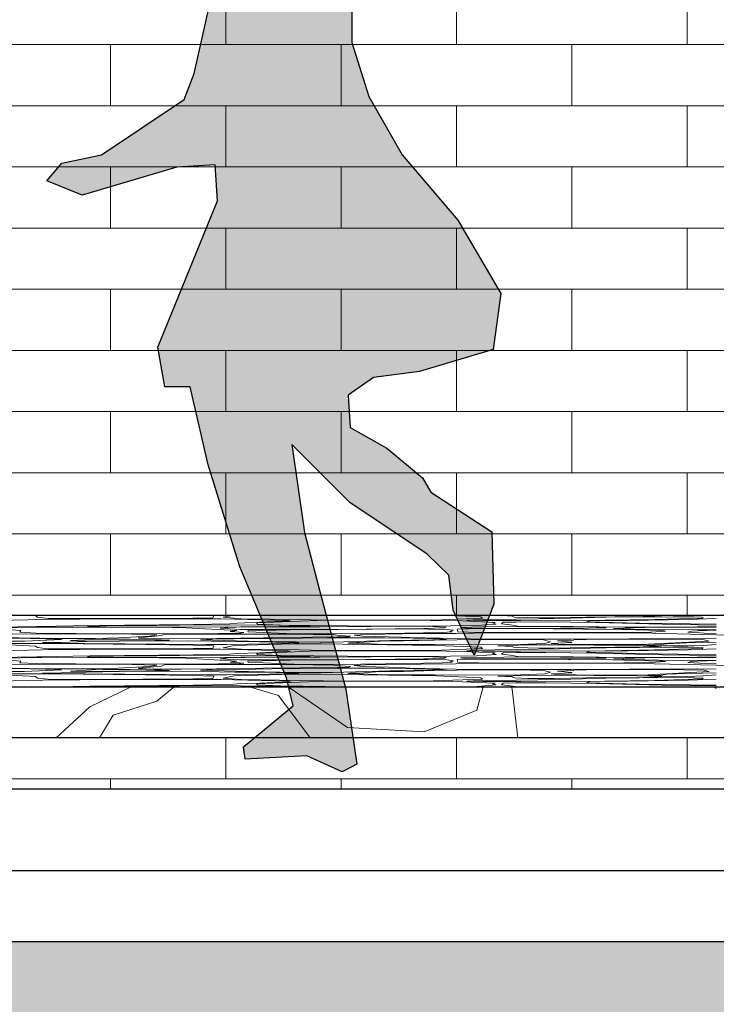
# Model space of a CAD drawing. Header units: millimetres. Extents: x -48769 to 5557, y 850 to 13065.
# Tile 27 of 56: x -20220 to -19537, y 3439 to 4404. Entities that reach past the tile are written whole.
import ezdxf

# ---------------------------------------------------------------- set-up
doc = ezdxf.new("R2010")
doc.units = ezdxf.units.MM
doc.header["$LTSCALE"] = 0.5
doc.header["$MEASUREMENT"] = 0
doc.linetypes.add('PLINE', pattern=[0])
for name, color, linetype in [('0(Nye konstruksjoner)', 7, 'Continuous'), ('232- Ikke-bærende yttervegger', 7, 'Continuous'), ('252- Gulv på grunn_ bunnplate', 7, 'Continuous'), ('71-- Bearbeidet terreng', 7, 'Continuous'), ('71-- Bearbeidet terreng (Skravur)', 7, 'Continuous')]:
    doc.layers.add(name, color=color, linetype=linetype)
doc.layers.add('235- Utvendig kledning og overflate', color=7, linetype='Continuous', lineweight=0)
doc.layers.add('255- Gulvoverflate', color=7, linetype='Continuous', lineweight=0)

# ---------------------------------------------------------------- blocks, each defined once
blk = doc.blocks.new('*X15')
at = {"layer": '235- Utvendig kledning og overflate', "linetype": 'PLINE'}
for p, q in [((-20017.81, 4380), (-20017.81, 4440)), ((-19791.62, 4380), (-19791.62, 4440)), ((-19565.43, 4380), (-19565.43, 4440)), ((-20357.1, 4380), (-20130.91, 4380)), ((-20130.91, 4380), (-19904.72, 4380)), ((-20130.91, 4320), (-20130.91, 4380)), ((-20130.91, 4320), (-20130.91, 4380)), ((-19904.72, 4380), (-19678.53, 4380)), ((-19904.72, 4320), (-19904.72, 4380)), ((-19904.72, 4320), (-19904.72, 4380)), ((-19678.53, 4380), (-19452.34, 4380)), ((-19678.53, 4320), (-19678.53, 4380)), ((-19678.53, 4320), (-19678.53, 4380)), ((-20130.91, 4320), (-20357.1, 4320)), ((-19904.72, 4320), (-20130.91, 4320)), ((-20017.81, 4260), (-20017.81, 4320)), ((-19678.53, 4320), (-19904.72, 4320)), ((-19791.62, 4260), (-19791.62, 4320)), ((-19452.34, 4320), (-19678.53, 4320)), ((-19565.43, 4260), (-19565.43, 4320)), ((-20357.1, 4260), (-20130.91, 4260)), ((-20130.91, 4260), (-19904.72, 4260)), ((-20130.91, 4200), (-20130.91, 4260)), ((-20130.91, 4200), (-20130.91, 4260)), ((-19904.72, 4260), (-19678.53, 4260)), ((-19904.72, 4200), (-19904.72, 4260)), ((-19904.72, 4200), (-19904.72, 4260)), ((-19678.53, 4260), (-19452.34, 4260)), ((-19678.53, 4200), (-19678.53, 4260)), ((-19678.53, 4200), (-19678.53, 4260)), ((-20130.91, 4200), (-20357.1, 4200)), ((-19904.72, 4200), (-20130.91, 4200)), ((-20017.81, 4140), (-20017.81, 4200)), ((-19678.53, 4200), (-19904.72, 4200)), ((-19791.62, 4140), (-19791.62, 4200)), ((-19452.34, 4200), (-19678.53, 4200)), ((-19565.43, 4140), (-19565.43, 4200)), ((-20357.1, 4140), (-20130.91, 4140)), ((-20130.91, 4140), (-19904.72, 4140)), ((-20130.91, 4080), (-20130.91, 4140)), ((-20130.91, 4080), (-20130.91, 4140)), ((-19904.72, 4140), (-19678.53, 4140)), ((-19904.72, 4080), (-19904.72, 4140)), ((-19904.72, 4080), (-19904.72, 4140)), ((-19678.53, 4140), (-19452.34, 4140)), ((-19678.53, 4080), (-19678.53, 4140)), ((-19678.53, 4080), (-19678.53, 4140)), ((-20130.91, 4080), (-20357.1, 4080)), ((-19904.72, 4080), (-20130.91, 4080)), ((-20017.81, 4020), (-20017.81, 4080)), ((-19678.53, 4080), (-19904.72, 4080)), ((-19791.62, 4020), (-19791.62, 4080)), ((-19452.34, 4080), (-19678.53, 4080)), ((-19565.43, 4020), (-19565.43, 4080)), ((-20357.1, 4020), (-20130.91, 4020)), ((-20130.91, 4020), (-19904.72, 4020)), ((-20130.91, 3960), (-20130.91, 4020)), ((-20130.91, 3960), (-20130.91, 4020)), ((-19904.72, 4020), (-19678.53, 4020)), ((-19904.72, 3960), (-19904.72, 4020)), ((-19904.72, 3960), (-19904.72, 4020)), ((-19678.53, 4020), (-19452.34, 4020)), ((-19678.53, 3960), (-19678.53, 4020)), ((-19678.53, 3960), (-19678.53, 4020)), ((-20130.91, 3960), (-20357.1, 3960)), ((-19904.72, 3960), (-20130.91, 3960)), ((-20017.81, 3900), (-20017.81, 3960)), ((-19678.53, 3960), (-19904.72, 3960)), ((-19791.62, 3900), (-19791.62, 3960)), ((-19452.34, 3960), (-19678.53, 3960)), ((-19565.43, 3900), (-19565.43, 3960)), ((-20357.1, 3900), (-20130.91, 3900)), ((-20130.91, 3900), (-19904.72, 3900)), ((-20130.91, 3840), (-20130.91, 3900)), ((-20130.91, 3840), (-20130.91, 3900)), ((-19904.72, 3900), (-19678.53, 3900)), ((-19904.72, 3840), (-19904.72, 3900)), ((-19904.72, 3840), (-19904.72, 3900)), ((-19678.53, 3900), (-19452.34, 3900)), ((-19678.53, 3840), (-19678.53, 3900)), ((-19678.53, 3840), (-19678.53, 3900)), ((-20130.91, 3840), (-20357.1, 3840)), ((-19904.72, 3840), (-20130.91, 3840)), ((-20017.81, 3820), (-20017.81, 3840)), ((-19678.53, 3840), (-19904.72, 3840)), ((-19791.62, 3820), (-19791.62, 3840)), ((-19452.34, 3840), (-19678.53, 3840)), ((-19565.43, 3820), (-19565.43, 3840))]:
    blk.add_line(p, q, dxfattribs=at)
blk = doc.blocks.new('*X16')
at = {"layer": '235- Utvendig kledning og overflate', "linetype": 'PLINE'}
for p, q in [((-20017.81, 3660), (-20017.81, 3699.99)), ((-19791.62, 3660), (-19791.62, 3699.99)), ((-19565.43, 3660), (-19565.43, 3699.99)), ((-20357.1, 3660), (-20130.91, 3660)), ((-20130.91, 3660), (-19904.72, 3660)), ((-20130.91, 3650), (-20130.91, 3660)), ((-20130.91, 3650), (-20130.91, 3660)), ((-19904.72, 3660), (-19678.53, 3660)), ((-19904.72, 3650), (-19904.72, 3660)), ((-19904.72, 3650), (-19904.72, 3660)), ((-19678.53, 3660), (-19452.34, 3660)), ((-19678.53, 3650), (-19678.53, 3660)), ((-19678.53, 3650), (-19678.53, 3660))]:
    blk.add_line(p, q, dxfattribs=at)
blk = doc.blocks.new('*X95')
at = {"layer": '255- Gulvoverflate', "linetype": 'PLINE'}
for p, q in [((-20197.46, 3816.25), (-20365.57, 3812.57)), ((-20206.05, 3820), (-20204.61, 3819.93)), ((-20204.61, 3819.93), (-20202.67, 3818.35)), ((-20202.67, 3818.35), (-20192.21, 3817.25)), ((-20124.96, 3816.95), (-20197.46, 3816.25)), ((-20192.21, 3817.25), (-20149.18, 3817.09)), ((-20149.18, 3817.09), (-20050.04, 3817.48)), ((-20040.6, 3816.9), (-20124.96, 3816.95)), ((-20050.04, 3817.48), (-20030.55, 3817.85)), ((-20022.81, 3816.79), (-20040.6, 3816.9)), ((-20030.55, 3817.85), (-20029.85, 3820)), ((-19956.57, 3815.23), (-20022.81, 3816.79)), ((-20011.8, 3820), (-20020.48, 3818.28)), ((-20020.48, 3818.28), (-20002.86, 3816.85)), ((-20002.86, 3816.85), (-19946.19, 3816.08)), ((-19928.02, 3815.12), (-19987.77, 3812.77)), ((-19985.03, 3813.36), (-19954.74, 3814.74)), ((-19954.74, 3814.74), (-19956.57, 3815.23)), ((-19946.19, 3816.08), (-19922.05, 3815.64)), ((-19897.92, 3815.34), (-19928.02, 3815.12)), ((-19922.05, 3815.64), (-19875.76, 3815.46)), ((-19817.6, 3815.24), (-19897.92, 3815.34)), ((-19875.76, 3815.46), (-19814.4, 3815.61)), ((-19785.91, 3814.71), (-19817.6, 3815.24)), ((-19814.4, 3815.61), (-19766.17, 3817.37)), ((-19767.78, 3818.74), (-19798.18, 3820)), ((-19753.82, 3813.27), (-19785.91, 3814.71)), ((-19775.21, 3815.79), (-19781.42, 3815.35)), ((-19781.42, 3815.35), (-19766.15, 3815.07)), ((-19690.79, 3817.08), (-19775.21, 3815.79)), ((-19766.17, 3817.37), (-19767.78, 3818.74)), ((-19766.15, 3815.07), (-19728.52, 3815.05)), ((-19746.66, 3820), (-19737.16, 3819.4)), ((-19737.16, 3819.4), (-19735.06, 3818.58)), ((-19735.06, 3818.58), (-19721.64, 3818.01)), ((-19728.52, 3815.05), (-19646.23, 3815.32)), ((-19721.64, 3818.01), (-19709.88, 3817.85)), ((-19709.88, 3817.85), (-19695.86, 3817.91)), ((-19695.86, 3817.91), (-19664.59, 3818.55)), ((-19644.77, 3818.29), (-19690.79, 3817.08)), ((-19664.59, 3818.55), (-19608.39, 3819.05)), ((-19660.47, 3814.89), (-19664.23, 3813.77)), ((-19623.2, 3815.28), (-19660.47, 3814.89)), ((-19646.23, 3815.32), (-19597.39, 3816.09)), ((-19579.01, 3818.88), (-19644.77, 3818.29)), ((-19564.23, 3816.23), (-19623.2, 3815.28)), ((-19608.39, 3819.05), (-19596.96, 3819.3)), ((-19597.39, 3816.09), (-19549.9, 3817.51)), ((-19596.96, 3819.3), (-19590.15, 3819.8)), ((-19590.15, 3819.8), (-19596.32, 3820)), ((-19558.76, 3818.74), (-19579.01, 3818.88)), ((-19536.77, 3817.11), (-19564.23, 3816.23)), ((-19550.9, 3818.29), (-19558.76, 3818.74)), ((-19549.61, 3818.09), (-19550.9, 3818.29)), ((-19549.9, 3817.51), (-19549.61, 3818.09)), ((-20242.19, 3808.61), (-20184.25, 3809.65)), ((-20238.35, 3806.79), (-20219.05, 3805.21)), ((-20208.68, 3808.62), (-20229.26, 3808.02)), ((-20219.05, 3805.21), (-20220.11, 3803.63)), ((-20198.29, 3808.77), (-20208.68, 3808.62)), ((-20083.73, 3808.46), (-20198.29, 3808.77)), ((-20184.24, 3809.65), (-20151.23, 3810.25)), ((-20141.76, 3809.65), (-20153.52, 3809.26)), ((-20153.52, 3809.26), (-20141.76, 3808.87)), ((-20151.23, 3810.25), (-20049.64, 3811.23)), ((-20128.35, 3810.09), (-20141.76, 3809.65)), ((-20141.76, 3808.87), (-20068.76, 3808.61)), ((-20085.61, 3810.37), (-20128.35, 3810.09)), ((-20063.4, 3810.72), (-20085.61, 3810.37)), ((-20057.28, 3808.07), (-20083.73, 3808.46)), ((-20068.76, 3808.61), (-20003.21, 3808.94)), ((-20040.03, 3810.9), (-20063.4, 3810.72)), ((-20007.09, 3805.25), (-20057.28, 3808.07)), ((-20049.64, 3811.23), (-20014.02, 3811.91)), ((-19966.15, 3810.48), (-20040.03, 3810.9)), ((-20015.99, 3808.3), (-20023.32, 3807.52)), ((-20023.32, 3807.52), (-20004.29, 3806.34)), ((-19998.89, 3808.81), (-20015.99, 3808.3)), ((-20014.02, 3811.91), (-20006.77, 3812.69)), ((-20013.74, 3804.26), (-20007.09, 3805.25)), ((-20006.77, 3812.69), (-19985.03, 3813.36)), ((-20004.29, 3806.34), (-19959.44, 3806.29)), ((-20003.21, 3808.94), (-19964.83, 3809.29)), ((-19954.73, 3809.07), (-19998.89, 3808.81)), ((-19954.48, 3806.03), (-19996.27, 3805.14)), ((-19996.27, 3805.14), (-19996.06, 3804.07)), ((-19987.77, 3812.77), (-19986.91, 3811.7)), ((-19986.91, 3811.7), (-19964.28, 3810.74)), ((-19935.22, 3809.65), (-19966.15, 3810.48)), ((-19964.83, 3809.29), (-19943.44, 3809.24)), ((-19964.28, 3810.74), (-19898.6, 3809.85)), ((-19959.44, 3806.29), (-19880.34, 3806.74)), ((-19925.76, 3809.06), (-19954.73, 3809.07)), ((-19907.88, 3806.32), (-19954.48, 3806.03)), ((-19943.44, 3809.24), (-19935.22, 3809.65)), ((-19875.53, 3809.24), (-19925.76, 3809.06)), ((-19840.76, 3806.83), (-19907.88, 3806.32)), ((-19898.6, 3809.85), (-19823.3, 3809.76)), ((-19880.34, 3806.74), (-19823.67, 3807.39)), ((-19837.55, 3809.51), (-19875.53, 3809.24)), ((-19819.3, 3806.76), (-19840.76, 3806.83)), ((-19815.04, 3809.39), (-19837.55, 3809.51)), ((-19823.67, 3807.39), (-19803.55, 3808.03)), ((-19823.3, 3809.76), (-19771.54, 3810.19)), ((-19801.42, 3806.35), (-19819.3, 3806.76)), ((-19801.69, 3808.57), (-19815.04, 3809.39)), ((-19803.55, 3808.03), (-19801.69, 3808.57)), ((-19794.73, 3805.58), (-19801.42, 3806.35)), ((-19798.17, 3804.41), (-19794.73, 3805.58)), ((-19769.03, 3807.19), (-19790.87, 3806.57)), ((-19790.87, 3806.57), (-19790.45, 3804.18)), ((-19765.35, 3808.86), (-19787.85, 3808.33)), ((-19787.85, 3808.33), (-19782.21, 3807.54)), ((-19782.21, 3807.54), (-19744.56, 3807.41)), ((-19771.54, 3810.19), (-19752.72, 3811.6)), ((-19725.41, 3807.2), (-19769.03, 3807.19)), ((-19724.96, 3809.26), (-19765.35, 3808.86)), ((-19756.38, 3812.75), (-19753.82, 3813.27)), ((-19752.72, 3811.6), (-19756.38, 3812.75)), ((-19745.78, 3813.36), (-19747.37, 3811.87)), ((-19747.37, 3811.87), (-19738.61, 3810.88)), ((-19732.94, 3813.65), (-19745.78, 3813.36)), ((-19744.56, 3807.41), (-19706.91, 3807.41)), ((-19738.61, 3810.88), (-19731.61, 3809.65)), ((-19704.09, 3813.73), (-19732.94, 3813.65)), ((-19731.61, 3809.65), (-19712.37, 3809.38)), ((-19638.61, 3806.45), (-19725.41, 3807.2)), ((-19654.66, 3808.7), (-19724.96, 3809.26)), ((-19712.37, 3809.38), (-19677.26, 3809.31)), ((-19706.91, 3807.41), (-19679.38, 3807.41)), ((-19655.01, 3813.1), (-19704.09, 3813.73)), ((-19679.38, 3807.41), (-19644.82, 3808.09)), ((-19677.26, 3809.31), (-19626.2, 3808.75)), ((-19664.23, 3813.77), (-19612.05, 3812.51)), ((-19589.95, 3811.47), (-19655.01, 3813.1)), ((-19644.82, 3808.09), (-19654.66, 3808.7)), ((-19616.19, 3805.84), (-19638.61, 3806.45)), ((-19606.88, 3808.3), (-19637.59, 3807.3)), ((-19637.59, 3807.3), (-19620.6, 3806.74)), ((-19626.2, 3808.75), (-19574.59, 3808.76)), ((-19620.6, 3806.74), (-19592.72, 3806.2)), ((-19589.36, 3805.24), (-19616.19, 3805.84)), ((-19612.05, 3812.51), (-19536.77, 3811.42)), ((-19536.77, 3808.66), (-19606.88, 3808.3)), ((-19600.83, 3803.72), (-19586.48, 3804.81)), ((-19592.72, 3806.2), (-19554.82, 3805.86)), ((-19536.78, 3810.61), (-19589.95, 3811.47)), ((-19586.48, 3804.81), (-19589.36, 3805.24)), ((-19574.59, 3808.76), (-19536.77, 3809.38)), ((-19561.18, 3804.83), (-19564.72, 3803.8)), ((-19555.27, 3805.15), (-19561.18, 3804.83)), ((-19536.78, 3805.63), (-19555.27, 3805.15)), ((-19554.82, 3805.86), (-19536.77, 3806.04)), ((-19536.77, 3811.42), (-19536.79, 3811.42)), ((-20286.57, 3798.86), (-20180.14, 3797.61)), ((-20209.71, 3797.58), (-20273.41, 3798.31)), ((-20248.53, 3794.88), (-20215.37, 3795.03)), ((-20187.23, 3802.16), (-20228.04, 3801.85)), ((-20220.11, 3803.63), (-20204.1, 3802.81)), ((-20215.37, 3795.03), (-20179.02, 3796.44)), ((-20180.66, 3796.98), (-20209.71, 3797.58)), ((-20204.1, 3802.81), (-20164.97, 3802.32)), ((-20122.72, 3802.04), (-20187.23, 3802.16)), ((-20179.02, 3796.44), (-20180.66, 3796.98)), ((-20180.14, 3797.61), (-20145.62, 3797.55)), ((-20149.8, 3796.68), (-20170.29, 3795.38)), ((-20170.29, 3795.38), (-20157.8, 3794.89)), ((-20164.97, 3802.32), (-20080.74, 3802.02)), ((-20157.8, 3794.89), (-20087.62, 3795.49)), ((-20138.74, 3796.84), (-20149.8, 3796.68)), ((-20145.62, 3797.55), (-20123.59, 3798.09)), ((-20111.77, 3796.8), (-20138.74, 3796.84)), ((-20123.59, 3798.09), (-20092.87, 3799.72)), ((-20085.6, 3801.08), (-20122.72, 3802.04)), ((-20055.03, 3795.16), (-20122.46, 3794.85)), ((-20081.13, 3796.28), (-20111.77, 3796.8)), ((-20081.05, 3800.32), (-20103.91, 3798.23)), ((-20103.91, 3798.23), (-20103.22, 3797.76)), ((-20103.22, 3797.76), (-20088.8, 3797.34)), ((-20092.87, 3799.72), (-20085.6, 3801.08)), ((-20088.8, 3797.34), (-20061.52, 3797.3)), ((-20087.62, 3795.49), (-20073.27, 3795.97)), ((-20073.27, 3795.97), (-20081.13, 3796.28)), ((-20077.95, 3801.64), (-20081.05, 3800.32)), ((-20080.74, 3802.02), (-20025.44, 3802.38)), ((-20067.92, 3801.8), (-20077.95, 3801.64)), ((-19952.53, 3801.7), (-20067.92, 3801.8)), ((-20061.52, 3797.3), (-20026.93, 3797.45)), ((-20009.11, 3794.46), (-20055.03, 3795.16)), ((-20031.19, 3796.92), (-20042.79, 3796.27)), ((-20042.79, 3796.27), (-19995.82, 3794.9)), ((-19988.56, 3797.39), (-20031.19, 3796.92)), ((-20026.93, 3797.45), (-19980.88, 3798.2)), ((-20025.44, 3802.38), (-20003.2, 3802.89)), ((-20000.42, 3803.29), (-20013.74, 3804.26)), ((-20003.2, 3802.89), (-20000.42, 3803.29)), ((-19996.06, 3804.07), (-19958.87, 3802.49)), ((-19972.49, 3797.48), (-19988.56, 3797.39)), ((-19980.88, 3798.2), (-19908.79, 3799)), ((-19942.79, 3797.9), (-19972.49, 3797.48)), ((-19958.87, 3802.49), (-19950.79, 3802.06)), ((-19912.16, 3801.14), (-19952.53, 3801.7)), ((-19950.79, 3802.06), (-19910.45, 3801.98)), ((-19918.32, 3798.26), (-19942.79, 3797.9)), ((-19862.38, 3798.14), (-19918.32, 3798.26)), ((-19913.41, 3794.04), (-19857.04, 3795.47)), ((-19905.73, 3800.37), (-19912.16, 3801.14)), ((-19910.45, 3801.98), (-19861.09, 3802.32)), ((-19908.79, 3799), (-19896.9, 3799.23)), ((-19895.59, 3799.73), (-19905.73, 3800.37)), ((-19896.9, 3799.23), (-19895.59, 3799.73)), ((-19880.38, 3801.44), (-19892.02, 3800.79)), ((-19892.02, 3800.79), (-19883.38, 3799.76)), ((-19883.38, 3799.76), (-19845.48, 3798.93)), ((-19826.49, 3802.25), (-19880.38, 3801.44)), ((-19843.6, 3795.11), (-19866.93, 3794.9)), ((-19833.83, 3797.69), (-19862.38, 3798.14)), ((-19861.09, 3802.32), (-19805.66, 3803.43)), ((-19857.04, 3795.47), (-19814.83, 3796.12)), ((-19845.48, 3798.93), (-19837.37, 3798.35)), ((-19813.48, 3795.86), (-19843.6, 3795.11)), ((-19837.37, 3798.35), (-19777.88, 3797.02)), ((-19808.14, 3797.07), (-19833.83, 3797.69)), ((-19792.21, 3802.45), (-19826.49, 3802.25)), ((-19814.83, 3796.12), (-19801.48, 3796.38)), ((-19768.68, 3796.51), (-19813.48, 3795.86)), ((-19801.48, 3796.38), (-19808.14, 3797.07)), ((-19805.66, 3803.43), (-19796.01, 3804.07)), ((-19796.01, 3804.07), (-19798.17, 3804.41)), ((-19756.65, 3803.03), (-19792.21, 3802.45)), ((-19790.45, 3804.18), (-19769.74, 3803.54)), ((-19777.88, 3797.02), (-19742.89, 3796.81)), ((-19769.74, 3803.54), (-19724.9, 3803.24)), ((-19732.04, 3796.56), (-19768.68, 3796.51)), ((-19683.24, 3803.16), (-19756.65, 3803.03)), ((-19742.89, 3796.81), (-19701.82, 3796.92)), ((-19706.36, 3796.1), (-19732.04, 3796.56)), ((-19724.9, 3803.24), (-19664.1, 3803.26)), ((-19699.35, 3794.33), (-19706.36, 3796.1)), ((-19701.82, 3796.92), (-19678.7, 3796.89)), ((-19676.69, 3795.94), (-19692.51, 3795.32)), ((-19692.51, 3795.32), (-19678.52, 3793.89)), ((-19612.76, 3802.96), (-19683.24, 3803.16)), ((-19678.7, 3796.89), (-19621.77, 3797.26)), ((-19664.49, 3796.63), (-19676.71, 3796.27)), ((-19676.71, 3796.27), (-19676.69, 3795.94)), ((-19589.94, 3796.85), (-19664.49, 3796.63)), ((-19664.1, 3803.26), (-19627.56, 3803.42)), ((-19627.56, 3803.42), (-19600.83, 3803.72)), ((-19621.77, 3797.26), (-19590.92, 3797.31)), ((-19536.77, 3801.11), (-19612.76, 3802.96)), ((-19590.92, 3797.31), (-19536.77, 3797.71)), ((-19568.89, 3796.7), (-19589.94, 3796.85)), ((-19548.64, 3796.18), (-19568.89, 3796.7)), ((-19564.72, 3803.8), (-19553.07, 3803.15)), ((-19553.07, 3803.15), (-19548.68, 3802.72)), ((-19548.68, 3802.72), (-19536.77, 3802.42)), ((-19543.73, 3794.86), (-19548.64, 3796.18)), ((-19536.79, 3801.11), (-19536.77, 3801.11)), ((-19536.77, 3802.42), (-19536.78, 3802.42)), ((-19536.77, 3797.71), (-19536.78, 3797.71)), ((-19536.77, 3801.11), (-19514.66, 3800.58)), ((-20197.46, 3786.42), (-20365.57, 3782.74)), ((-20235.63, 3791.62), (-20204.61, 3790.11)), ((-20196.79, 3792.74), (-20230.07, 3792.55)), ((-20204.61, 3790.11), (-20202.67, 3788.52)), ((-20202.67, 3788.52), (-20192.21, 3787.42)), ((-20179.4, 3793.73), (-20197.75, 3793.45)), ((-20197.75, 3793.45), (-20196.21, 3793.05)), ((-20124.96, 3787.13), (-20197.46, 3786.42)), ((-20157.73, 3792.26), (-20196.79, 3792.74)), ((-20196.21, 3793.05), (-20037.5, 3791.68)), ((-20192.21, 3787.42), (-20149.18, 3787.27)), ((-20154.71, 3794.44), (-20179.4, 3793.73)), ((-20128.31, 3792.04), (-20157.73, 3792.26)), ((-20122.46, 3794.85), (-20154.71, 3794.44)), ((-20149.18, 3787.27), (-20050.04, 3787.66)), ((-20096.35, 3791.54), (-20128.31, 3792.04)), ((-20040.6, 3787.07), (-20124.96, 3787.13)), ((-20050.1, 3791.11), (-20096.35, 3791.54)), ((-20029.79, 3790.37), (-20050.1, 3791.11)), ((-20050.04, 3787.66), (-20030.55, 3788.03)), ((-20022.81, 3786.96), (-20040.6, 3787.07)), ((-20037.5, 3791.68), (-20017.07, 3791.6)), ((-20030.55, 3788.03), (-20029.79, 3790.37)), ((-19956.57, 3785.41), (-20022.81, 3786.96)), ((-20009.89, 3790.56), (-20020.48, 3788.46)), ((-20020.48, 3788.46), (-20002.86, 3787.02)), ((-20017.07, 3791.6), (-19975.91, 3792.2)), ((-19951.39, 3792.24), (-20009.89, 3790.56)), ((-19984.56, 3794.18), (-20009.11, 3794.46)), ((-20002.86, 3787.02), (-19946.19, 3786.26)), ((-19995.82, 3794.9), (-19948.78, 3794.1)), ((-19928.02, 3785.3), (-19987.77, 3782.94)), ((-19968.87, 3794.06), (-19984.56, 3794.18)), ((-19975.91, 3792.2), (-19946.39, 3793.15)), ((-19948.15, 3793.43), (-19968.87, 3794.06)), ((-19954.74, 3784.92), (-19956.57, 3785.41)), ((-19923.99, 3792.39), (-19951.39, 3792.24)), ((-19948.78, 3794.1), (-19925.39, 3793.95)), ((-19946.39, 3793.15), (-19948.15, 3793.43)), ((-19946.19, 3786.26), (-19922.05, 3785.82)), ((-19897.92, 3785.51), (-19928.02, 3785.3)), ((-19925.39, 3793.95), (-19913.41, 3794.04)), ((-19883.23, 3791.67), (-19923.99, 3792.39)), ((-19922.05, 3785.82), (-19875.76, 3785.63)), ((-19896.58, 3793.25), (-19898.26, 3792.99)), ((-19898.26, 3792.99), (-19887.03, 3792.78)), ((-19817.6, 3785.42), (-19897.92, 3785.51)), ((-19882.25, 3793.79), (-19896.58, 3793.25)), ((-19887.03, 3792.78), (-19869.03, 3792.01)), ((-19811.32, 3790.72), (-19883.23, 3791.67)), ((-19866.93, 3794.9), (-19882.25, 3793.79)), ((-19875.76, 3785.63), (-19814.4, 3785.79)), ((-19869.03, 3792.01), (-19852.74, 3791.67)), ((-19852.74, 3791.67), (-19813.34, 3791.64)), ((-19785.91, 3784.88), (-19817.6, 3785.42)), ((-19814.4, 3785.79), (-19766.17, 3787.55)), ((-19813.34, 3791.64), (-19782.39, 3791.35)), ((-19767.78, 3788.91), (-19811.32, 3790.72)), ((-19782.39, 3791.35), (-19728.8, 3791.74)), ((-19775.21, 3785.97), (-19781.42, 3785.53)), ((-19781.42, 3785.53), (-19766.15, 3785.24)), ((-19690.79, 3787.26), (-19775.21, 3785.97)), ((-19766.17, 3787.55), (-19767.78, 3788.91)), ((-19720.86, 3791.15), (-19751.15, 3790.46)), ((-19751.15, 3790.46), (-19737.16, 3789.58)), ((-19737.16, 3789.58), (-19735.06, 3788.76)), ((-19735.06, 3788.76), (-19721.64, 3788.19)), ((-19728.8, 3791.74), (-19705.02, 3792.64)), ((-19728.52, 3785.23), (-19646.23, 3785.49)), ((-19721.64, 3788.19), (-19709.88, 3788.03)), ((-19695.38, 3791.26), (-19720.86, 3791.15)), ((-19709.88, 3788.03), (-19695.86, 3788.08)), ((-19705.02, 3792.64), (-19699.35, 3794.33)), ((-19678.5, 3793.57), (-19698.64, 3792.64)), ((-19698.64, 3792.64), (-19692.27, 3791.9)), ((-19695.86, 3788.08), (-19664.59, 3788.72)), ((-19656.99, 3790.98), (-19695.38, 3791.26)), ((-19692.27, 3791.9), (-19675, 3791.62)), ((-19644.77, 3788.47), (-19690.79, 3787.26)), ((-19678.52, 3793.89), (-19678.5, 3793.57)), ((-19675, 3791.62), (-19633.14, 3791.5)), ((-19664.59, 3788.72), (-19608.39, 3789.23)), ((-19623.2, 3785.46), (-19660.47, 3785.07)), ((-19638.99, 3790.98), (-19656.99, 3790.98)), ((-19646.23, 3785.49), (-19597.39, 3786.27)), ((-19579.01, 3789.06), (-19644.77, 3788.47)), ((-19614.61, 3790.76), (-19638.99, 3790.98)), ((-19633.14, 3791.5), (-19605.05, 3791.78)), ((-19564.23, 3786.4), (-19623.2, 3785.46)), ((-19590.15, 3789.98), (-19614.61, 3790.76)), ((-19608.39, 3789.23), (-19596.96, 3789.48)), ((-19591.1, 3791.52), (-19604.67, 3791.08)), ((-19604.67, 3791.08), (-19588.83, 3790.36)), ((-19603.88, 3791.83), (-19543.73, 3794.86)), ((-19597.39, 3786.27), (-19549.9, 3787.69)), ((-19596.96, 3789.48), (-19590.15, 3789.98)), ((-19585.28, 3792.35), (-19591.1, 3791.52)), ((-19588.83, 3790.36), (-19564.7, 3790.22)), ((-19565.54, 3793.16), (-19585.28, 3792.35)), ((-19558.76, 3788.92), (-19579.01, 3789.06)), ((-19536.77, 3793.5), (-19565.54, 3793.16)), ((-19564.7, 3790.22), (-19549.44, 3790.62)), ((-19536.77, 3787.29), (-19564.23, 3786.4)), ((-19550.9, 3788.47), (-19558.76, 3788.92)), ((-19549.61, 3788.26), (-19550.9, 3788.47)), ((-19549.9, 3787.69), (-19549.61, 3788.26)), ((-19549.44, 3790.62), (-19536.77, 3791.75)), ((-20242.19, 3778.79), (-20184.25, 3779.82)), ((-20238.35, 3776.96), (-20219.05, 3775.39)), ((-20208.68, 3778.8), (-20229.26, 3778.2)), ((-20198.29, 3778.94), (-20208.68, 3778.8)), ((-20083.73, 3778.64), (-20198.29, 3778.94)), ((-20184.24, 3779.82), (-20151.23, 3780.43)), ((-20141.76, 3779.82), (-20153.52, 3779.44)), ((-20153.52, 3779.44), (-20141.76, 3779.05)), ((-20151.23, 3780.43), (-20049.64, 3781.41)), ((-20128.35, 3780.27), (-20141.76, 3779.82)), ((-20141.76, 3779.05), (-20068.76, 3778.78)), ((-20085.61, 3780.54), (-20128.35, 3780.27)), ((-20063.4, 3780.9), (-20085.61, 3780.54)), ((-20057.28, 3778.25), (-20083.73, 3778.64)), ((-20068.76, 3778.78), (-20003.21, 3779.12)), ((-20040.03, 3781.08), (-20063.4, 3780.9)), ((-20007.09, 3775.43), (-20057.28, 3778.25)), ((-20049.64, 3781.41), (-20014.02, 3782.09)), ((-19966.15, 3780.65), (-20040.03, 3781.08)), ((-20015.99, 3778.48), (-20023.32, 3777.7)), ((-20023.32, 3777.7), (-20004.29, 3776.52)), ((-19998.89, 3778.98), (-20015.99, 3778.48)), ((-20014.02, 3782.09), (-20006.77, 3782.86)), ((-20006.77, 3782.86), (-19985.03, 3783.53)), ((-20004.29, 3776.52), (-19959.44, 3776.47)), ((-20003.21, 3779.12), (-19964.83, 3779.47)), ((-19954.73, 3779.24), (-19998.89, 3778.98)), ((-19954.48, 3776.21), (-19996.27, 3775.31)), ((-19987.77, 3782.94), (-19986.91, 3781.88)), ((-19986.91, 3781.88), (-19964.28, 3780.92)), ((-19985.03, 3783.53), (-19954.74, 3784.92)), ((-19935.22, 3779.82), (-19966.15, 3780.65)), ((-19964.83, 3779.47), (-19943.44, 3779.42)), ((-19964.28, 3780.92), (-19898.6, 3780.03)), ((-19959.44, 3776.47), (-19880.34, 3776.91)), ((-19925.76, 3779.24), (-19954.73, 3779.24)), ((-19907.88, 3776.49), (-19954.48, 3776.21)), ((-19943.44, 3779.42), (-19935.22, 3779.82)), ((-19875.53, 3779.42), (-19925.76, 3779.24)), ((-19840.76, 3777), (-19907.88, 3776.49)), ((-19898.6, 3780.03), (-19823.3, 3779.94)), ((-19880.34, 3776.91), (-19823.67, 3777.57)), ((-19837.55, 3779.69), (-19875.53, 3779.42)), ((-19819.3, 3776.94), (-19840.76, 3777)), ((-19815.04, 3779.56), (-19837.55, 3779.69)), ((-19823.67, 3777.57), (-19803.55, 3778.2)), ((-19823.3, 3779.94), (-19771.54, 3780.37)), ((-19801.42, 3776.53), (-19819.3, 3776.94)), ((-19801.69, 3778.75), (-19815.04, 3779.56)), ((-19803.55, 3778.2), (-19801.69, 3778.75)), ((-19794.73, 3775.75), (-19801.42, 3776.53)), ((-19798.17, 3774.59), (-19794.73, 3775.75)), ((-19769.03, 3777.37), (-19790.87, 3776.75)), ((-19790.87, 3776.75), (-19790.45, 3774.36)), ((-19765.35, 3779.03), (-19787.85, 3778.51)), ((-19787.85, 3778.51), (-19782.21, 3777.72)), ((-19753.82, 3783.45), (-19785.91, 3784.88)), ((-19782.21, 3777.72), (-19744.56, 3777.58)), ((-19771.54, 3780.37), (-19752.72, 3781.78)), ((-19725.41, 3777.37), (-19769.03, 3777.37)), ((-19766.15, 3785.24), (-19728.52, 3785.23)), ((-19724.96, 3779.44), (-19765.35, 3779.03)), ((-19756.38, 3782.93), (-19753.82, 3783.45)), ((-19752.72, 3781.78), (-19756.38, 3782.93)), ((-19745.78, 3783.53), (-19747.37, 3782.05)), ((-19747.37, 3782.05), (-19738.61, 3781.06)), ((-19732.94, 3783.83), (-19745.78, 3783.53)), ((-19744.56, 3777.58), (-19706.91, 3777.58)), ((-19738.61, 3781.06), (-19731.61, 3779.82)), ((-19704.09, 3783.9), (-19732.94, 3783.83)), ((-19731.61, 3779.82), (-19712.37, 3779.56)), ((-19638.61, 3776.63), (-19725.41, 3777.37)), ((-19654.66, 3778.88), (-19724.96, 3779.44)), ((-19712.37, 3779.56), (-19677.26, 3779.48)), ((-19706.91, 3777.58), (-19679.38, 3777.58)), ((-19655.01, 3783.28), (-19704.09, 3783.9)), ((-19679.38, 3777.58), (-19644.82, 3778.27)), ((-19677.26, 3779.48), (-19626.2, 3778.93)), ((-19660.47, 3785.07), (-19664.23, 3783.95)), ((-19664.23, 3783.95), (-19612.05, 3782.68)), ((-19589.95, 3781.64), (-19655.01, 3783.28)), ((-19644.82, 3778.27), (-19654.66, 3778.88)), ((-19616.19, 3776.02), (-19638.61, 3776.63)), ((-19606.88, 3778.48), (-19637.59, 3777.47)), ((-19637.59, 3777.47), (-19620.6, 3776.92)), ((-19626.2, 3778.93), (-19574.59, 3778.94)), ((-19620.6, 3776.92), (-19592.72, 3776.38)), ((-19589.36, 3775.42), (-19616.19, 3776.02)), ((-19612.05, 3782.68), (-19536.77, 3781.6)), ((-19536.77, 3778.83), (-19606.88, 3778.48)), ((-19592.72, 3776.38), (-19554.82, 3776.03)), ((-19536.78, 3780.78), (-19589.95, 3781.64)), ((-19574.59, 3778.94), (-19536.77, 3779.56)), ((-19536.78, 3775.8), (-19555.27, 3775.32)), ((-19554.82, 3776.03), (-19536.77, 3776.21)), ((-19536.77, 3781.6), (-19536.79, 3781.6)), ((-20286.57, 3769.04), (-20180.14, 3767.79)), ((-20209.71, 3767.76), (-20273.41, 3768.48)), ((-20187.23, 3772.34), (-20228.04, 3772.03)), ((-20219.05, 3775.39), (-20220.11, 3773.8)), ((-20220.11, 3773.8), (-20204.1, 3772.99)), ((-20215.37, 3765.21), (-20179.02, 3766.61)), ((-20180.66, 3767.15), (-20209.71, 3767.76)), ((-20204.1, 3772.99), (-20164.97, 3772.5)), ((-20122.72, 3772.21), (-20187.23, 3772.34)), ((-20179.02, 3766.61), (-20180.66, 3767.15)), ((-20180.14, 3767.79), (-20145.62, 3767.73)), ((-20149.8, 3766.86), (-20170.29, 3765.55)), ((-20164.97, 3772.5), (-20080.74, 3772.19)), ((-20138.74, 3767.02), (-20149.8, 3766.86)), ((-20145.62, 3767.73), (-20123.59, 3768.27)), ((-20111.77, 3766.98), (-20138.74, 3767.02)), ((-20123.59, 3768.27), (-20092.87, 3769.89)), ((-20085.6, 3771.26), (-20122.72, 3772.21)), ((-20081.13, 3766.46), (-20111.77, 3766.98)), ((-20081.05, 3770.5), (-20103.91, 3768.41)), ((-20103.91, 3768.41), (-20103.22, 3767.94)), ((-20103.22, 3767.94), (-20088.8, 3767.52)), ((-20092.87, 3769.89), (-20085.6, 3771.26)), ((-20088.8, 3767.52), (-20061.52, 3767.48)), ((-20087.62, 3765.66), (-20073.27, 3766.15)), ((-20073.27, 3766.15), (-20081.13, 3766.46)), ((-20077.95, 3771.81), (-20081.05, 3770.5)), ((-20080.74, 3772.19), (-20025.44, 3772.56)), ((-20067.92, 3771.97), (-20077.95, 3771.81)), ((-19952.53, 3771.88), (-20067.92, 3771.97)), ((-20061.52, 3767.48), (-20026.93, 3767.63)), ((-20031.19, 3767.09), (-20042.79, 3766.45)), ((-20042.79, 3766.45), (-19995.82, 3765.07)), ((-19988.56, 3767.57), (-20031.19, 3767.09)), ((-20026.93, 3767.63), (-19980.88, 3768.38)), ((-20025.44, 3772.56), (-20003.2, 3773.06)), ((-20013.74, 3774.44), (-20007.09, 3775.43)), ((-20000.42, 3773.47), (-20013.74, 3774.44)), ((-20003.2, 3773.06), (-20000.42, 3773.47)), ((-19996.27, 3775.31), (-19996.06, 3774.25)), ((-19996.06, 3774.25), (-19958.87, 3772.66)), ((-19972.49, 3767.65), (-19988.56, 3767.57)), ((-19980.88, 3768.38), (-19908.79, 3769.17)), ((-19942.79, 3768.08), (-19972.49, 3767.65)), ((-19958.87, 3772.66), (-19950.79, 3772.24)), ((-19912.16, 3771.32), (-19952.53, 3771.88)), ((-19950.79, 3772.24), (-19910.45, 3772.15)), ((-19918.32, 3768.44), (-19942.79, 3768.08)), ((-19862.38, 3768.31), (-19918.32, 3768.44)), ((-19905.73, 3770.54), (-19912.16, 3771.32)), ((-19910.45, 3772.15), (-19861.09, 3772.5)), ((-19908.79, 3769.17), (-19896.9, 3769.41)), ((-19895.59, 3769.91), (-19905.73, 3770.54)), ((-19896.9, 3769.41), (-19895.59, 3769.91)), ((-19880.38, 3771.62), (-19892.02, 3770.97)), ((-19892.02, 3770.97), (-19883.38, 3769.94)), ((-19883.38, 3769.94), (-19845.48, 3769.11)), ((-19826.49, 3772.43), (-19880.38, 3771.62)), ((-19833.83, 3767.87), (-19862.38, 3768.31)), ((-19861.09, 3772.5), (-19805.66, 3773.61)), ((-19857.04, 3765.65), (-19814.83, 3766.29)), ((-19845.48, 3769.11), (-19837.37, 3768.52)), ((-19813.48, 3766.04), (-19843.6, 3765.28)), ((-19837.37, 3768.52), (-19777.88, 3767.2)), ((-19808.14, 3767.25), (-19833.83, 3767.87)), ((-19792.21, 3772.62), (-19826.49, 3772.43)), ((-19814.83, 3766.29), (-19801.48, 3766.55)), ((-19768.68, 3766.68), (-19813.48, 3766.04)), ((-19801.48, 3766.55), (-19808.14, 3767.25)), ((-19805.66, 3773.61), (-19796.01, 3774.24)), ((-19796.01, 3774.24), (-19798.17, 3774.59)), ((-19756.65, 3773.2), (-19792.21, 3772.62)), ((-19790.45, 3774.36), (-19769.74, 3773.72)), ((-19777.88, 3767.2), (-19742.89, 3766.98)), ((-19769.74, 3773.72), (-19724.9, 3773.42)), ((-19732.04, 3766.74), (-19768.68, 3766.68)), ((-19683.24, 3773.34), (-19756.65, 3773.2)), ((-19742.89, 3766.98), (-19701.82, 3767.1)), ((-19706.36, 3766.27), (-19732.04, 3766.74)), ((-19724.9, 3773.42), (-19664.1, 3773.44)), ((-19699.35, 3764.51), (-19706.36, 3766.27)), ((-19701.82, 3767.1), (-19678.7, 3767.06)), ((-19676.69, 3766.12), (-19692.51, 3765.49)), ((-19612.76, 3773.14), (-19683.24, 3773.34)), ((-19678.7, 3767.06), (-19621.77, 3767.44)), ((-19664.49, 3766.8), (-19676.71, 3766.45)), ((-19676.71, 3766.45), (-19676.69, 3766.12)), ((-19589.94, 3767.02), (-19664.49, 3766.8)), ((-19664.1, 3773.44), (-19627.56, 3773.6)), ((-19627.56, 3773.6), (-19600.83, 3773.89)), ((-19621.77, 3767.44), (-19590.92, 3767.49)), ((-19536.77, 3771.29), (-19612.76, 3773.14)), ((-19600.83, 3773.89), (-19586.48, 3774.99)), ((-19590.92, 3767.49), (-19536.77, 3767.88)), ((-19568.89, 3766.88), (-19589.94, 3767.02)), ((-19586.48, 3774.99), (-19589.36, 3775.42)), ((-19548.64, 3766.36), (-19568.89, 3766.88)), ((-19561.18, 3775.01), (-19564.72, 3773.98)), ((-19564.72, 3773.98), (-19553.07, 3773.32)), ((-19555.27, 3775.32), (-19561.18, 3775.01)), ((-19553.07, 3773.32), (-19548.68, 3772.9)), ((-19548.68, 3772.9), (-19536.77, 3772.6)), ((-19543.73, 3765.03), (-19548.64, 3766.36)), ((-19536.79, 3771.29), (-19536.77, 3771.29)), ((-19536.77, 3772.6), (-19536.78, 3772.6)), ((-19536.77, 3767.88), (-19536.78, 3767.88)), ((-19536.77, 3771.29), (-19514.66, 3770.75)), ((-20197.46, 3756.6), (-20365.57, 3752.92)), ((-20248.53, 3765.06), (-20215.37, 3765.21)), ((-20235.63, 3761.8), (-20204.61, 3760.28)), ((-20196.79, 3762.92), (-20230.07, 3762.73)), ((-20204.61, 3760.28), (-20202.67, 3758.7)), ((-20202.67, 3758.7), (-20192.21, 3757.6)), ((-20179.4, 3763.9), (-20197.75, 3763.63)), ((-20197.75, 3763.63), (-20196.21, 3763.23)), ((-20124.96, 3757.3), (-20197.46, 3756.6)), ((-20157.73, 3762.44), (-20196.79, 3762.92)), ((-20196.21, 3763.23), (-20037.5, 3761.86)), ((-20192.21, 3757.6), (-20149.18, 3757.45)), ((-20154.71, 3764.62), (-20179.4, 3763.9)), ((-20170.29, 3765.55), (-20157.8, 3765.07)), ((-20157.8, 3765.07), (-20087.62, 3765.66)), ((-20128.31, 3762.21), (-20157.73, 3762.44)), ((-20122.46, 3765.02), (-20154.71, 3764.62)), ((-20149.18, 3757.45), (-20050.04, 3757.83)), ((-20096.35, 3761.71), (-20128.31, 3762.21)), ((-20040.6, 3757.25), (-20124.96, 3757.3)), ((-20055.03, 3765.33), (-20122.46, 3765.02)), ((-20050.1, 3761.29), (-20096.35, 3761.71)), ((-20009.11, 3764.63), (-20055.03, 3765.33)), ((-20029.79, 3760.54), (-20050.1, 3761.29)), ((-20050.04, 3757.83), (-20030.55, 3758.21)), ((-20022.81, 3757.14), (-20040.6, 3757.25)), ((-20037.5, 3761.86), (-20017.07, 3761.78)), ((-20030.55, 3758.21), (-20029.79, 3760.54)), ((-19956.57, 3755.58), (-20022.81, 3757.14)), ((-20009.89, 3760.73), (-20020.48, 3758.64)), ((-20020.48, 3758.64), (-20002.86, 3757.2)), ((-20017.07, 3761.78), (-19975.91, 3762.38)), ((-19951.39, 3762.41), (-20009.89, 3760.73)), ((-19984.56, 3764.35), (-20009.11, 3764.63)), ((-20002.86, 3757.2), (-19946.19, 3756.43)), ((-19995.82, 3765.07), (-19948.78, 3764.27)), ((-19968.87, 3764.23), (-19984.56, 3764.35)), ((-19975.91, 3762.38), (-19946.39, 3763.33)), ((-19948.15, 3763.6), (-19968.87, 3764.23)), ((-19923.99, 3762.57), (-19951.39, 3762.41)), ((-19948.78, 3764.27), (-19925.39, 3764.13)), ((-19946.39, 3763.33), (-19948.15, 3763.6)), ((-19946.19, 3756.43), (-19922.05, 3755.99)), ((-19925.39, 3764.13), (-19913.41, 3764.21)), ((-19883.23, 3761.85), (-19923.99, 3762.57)), ((-19913.41, 3764.21), (-19857.04, 3765.65)), ((-19896.58, 3763.43), (-19898.26, 3763.16)), ((-19898.26, 3763.16), (-19887.03, 3762.96)), ((-19882.25, 3763.97), (-19896.58, 3763.43)), ((-19887.03, 3762.96), (-19869.03, 3762.19)), ((-19811.32, 3760.9), (-19883.23, 3761.85)), ((-19866.93, 3765.08), (-19882.25, 3763.97)), ((-19869.03, 3762.19), (-19852.74, 3761.85)), ((-19843.6, 3765.28), (-19866.93, 3765.08)), ((-19852.74, 3761.85), (-19813.34, 3761.82)), ((-19814.4, 3755.96), (-19766.17, 3757.72)), ((-19813.34, 3761.82), (-19782.39, 3761.53)), ((-19767.78, 3759.09), (-19811.32, 3760.9)), ((-19782.39, 3761.53), (-19728.8, 3761.91)), ((-19690.79, 3757.44), (-19775.21, 3756.14)), ((-19766.17, 3757.72), (-19767.78, 3759.09)), ((-19720.86, 3761.33), (-19751.15, 3760.64)), ((-19751.15, 3760.64), (-19737.16, 3759.75)), ((-19737.16, 3759.75), (-19735.06, 3758.94)), ((-19735.06, 3758.94), (-19721.64, 3758.37)), ((-19728.8, 3761.91), (-19705.02, 3762.82)), ((-19721.64, 3758.37), (-19709.88, 3758.2)), ((-19695.38, 3761.44), (-19720.86, 3761.33)), ((-19709.88, 3758.2), (-19695.86, 3758.26)), ((-19705.02, 3762.82), (-19699.35, 3764.51)), ((-19678.5, 3763.75), (-19698.64, 3762.81)), ((-19698.64, 3762.81), (-19692.27, 3762.08)), ((-19695.86, 3758.26), (-19664.59, 3758.9)), ((-19656.99, 3761.16), (-19695.38, 3761.44)), ((-19692.51, 3765.49), (-19678.52, 3764.07)), ((-19692.27, 3762.08), (-19675, 3761.8)), ((-19644.77, 3758.65), (-19690.79, 3757.44)), ((-19678.52, 3764.07), (-19678.5, 3763.75)), ((-19675, 3761.8), (-19633.14, 3761.67)), ((-19664.59, 3758.9), (-19608.39, 3759.4)), ((-19638.99, 3761.16), (-19656.99, 3761.16)), ((-19646.23, 3755.67), (-19597.39, 3756.45)), ((-19579.01, 3759.23), (-19644.77, 3758.65)), ((-19614.61, 3760.94), (-19638.99, 3761.16)), ((-19633.14, 3761.67), (-19605.05, 3761.95)), ((-19564.23, 3756.58), (-19623.2, 3755.63)), ((-19590.15, 3760.16), (-19614.61, 3760.94)), ((-19608.39, 3759.4), (-19596.96, 3759.66)), ((-19591.1, 3761.69), (-19604.67, 3761.26)), ((-19604.67, 3761.26), (-19588.83, 3760.54)), ((-19603.88, 3762.01), (-19543.73, 3765.03)), ((-19597.39, 3756.45), (-19549.9, 3757.87)), ((-19596.96, 3759.66), (-19590.15, 3760.16)), ((-19585.28, 3762.53), (-19591.1, 3761.69)), ((-19588.83, 3760.54), (-19564.7, 3760.39)), ((-19565.54, 3763.34), (-19585.28, 3762.53)), ((-19558.76, 3759.09), (-19579.01, 3759.23)), ((-19536.77, 3763.68), (-19565.54, 3763.34)), ((-19564.7, 3760.39), (-19549.44, 3760.79)), ((-19536.77, 3757.46), (-19564.23, 3756.58)), ((-19550.9, 3758.64), (-19558.76, 3759.09)), ((-19549.61, 3758.44), (-19550.9, 3758.64)), ((-19549.9, 3757.87), (-19549.61, 3758.44)), ((-19549.44, 3760.79), (-19536.77, 3761.92)), ((-20184.24, 3750), (-20151.23, 3750.6)), ((-20151.23, 3750.6), (-20049.64, 3751.58)), ((-20128.35, 3750.44), (-20141.76, 3750)), ((-20085.61, 3750.72), (-20128.35, 3750.44)), ((-20063.4, 3751.08), (-20085.61, 3750.72)), ((-20040.03, 3751.25), (-20063.4, 3751.08)), ((-20049.64, 3751.58), (-20014.02, 3752.26)), ((-19966.15, 3750.83), (-20040.03, 3751.25)), ((-20014.02, 3752.26), (-20006.77, 3753.04)), ((-20006.77, 3753.04), (-19985.03, 3753.71)), ((-19928.02, 3755.47), (-19987.77, 3753.12)), ((-19987.77, 3753.12), (-19986.91, 3752.05)), ((-19986.91, 3752.05), (-19964.28, 3751.09)), ((-19985.03, 3753.71), (-19954.74, 3755.09)), ((-19935.22, 3750), (-19966.15, 3750.83)), ((-19964.28, 3751.09), (-19898.6, 3750.21)), ((-19954.74, 3755.09), (-19956.57, 3755.58)), ((-19897.92, 3755.69), (-19928.02, 3755.47)), ((-19922.05, 3755.99), (-19875.76, 3755.81)), ((-19898.6, 3750.21), (-19823.3, 3750.12)), ((-19817.6, 3755.6), (-19897.92, 3755.69)), ((-19875.76, 3755.81), (-19814.4, 3755.96)), ((-19823.3, 3750.12), (-19771.54, 3750.54)), ((-19785.91, 3755.06), (-19817.6, 3755.6)), ((-19753.82, 3753.63), (-19785.91, 3755.06)), ((-19775.21, 3756.14), (-19781.42, 3755.71)), ((-19781.42, 3755.71), (-19766.15, 3755.42)), ((-19771.54, 3750.54), (-19752.72, 3751.95)), ((-19766.15, 3755.42), (-19728.52, 3755.41)), ((-19756.38, 3753.1), (-19753.82, 3753.63)), ((-19752.72, 3751.95), (-19756.38, 3753.1)), ((-19745.78, 3753.71), (-19747.37, 3752.22)), ((-19747.37, 3752.22), (-19738.61, 3751.24)), ((-19732.94, 3754), (-19745.78, 3753.71)), ((-19738.61, 3751.24), (-19731.61, 3750)), ((-19704.09, 3754.08), (-19732.94, 3754)), ((-19728.52, 3755.41), (-19646.23, 3755.67)), ((-19655.01, 3753.46), (-19704.09, 3754.08)), ((-19660.47, 3755.25), (-19664.23, 3754.12)), ((-19664.23, 3754.12), (-19612.05, 3752.86)), ((-19623.2, 3755.63), (-19660.47, 3755.25)), ((-19589.95, 3751.82), (-19655.01, 3753.46)), ((-19612.05, 3752.86), (-19536.77, 3751.78)), ((-19536.78, 3750.96), (-19589.95, 3751.82)), ((-19536.77, 3751.78), (-19536.79, 3751.78))]:
    blk.add_line(p, q, dxfattribs=at)
blk = doc.blocks.new('*X96')
at = {"layer": '255- Gulvoverflate', "linetype": 'PLINE'}
for p, q in [((-20151.23, 3730.33), (-20110.66, 3750)), ((-20068.57, 3750), (-20085.61, 3736.2)), ((-19966.15, 3741.75), (-19994.83, 3750)), ((-19956.9, 3750), (-19898.6, 3710.32)), ((-19771.54, 3727.26), (-19765.51, 3750)), ((-19737.23, 3750), (-19731.61, 3699.99)), ((-19536.78, 3748.34), (-19538.83, 3750)), ((-19935.22, 3699.99), (-19966.15, 3741.75)), ((-20184.24, 3699.99), (-20151.23, 3730.33)), ((-20085.61, 3736.2), (-20128.35, 3722.2)), ((-20128.35, 3722.2), (-20141.76, 3699.99)), ((-19823.3, 3705.82), (-19771.54, 3727.26)), ((-19898.6, 3710.32), (-19823.3, 3705.82))]:
    blk.add_line(p, q, dxfattribs=at)
blk = doc.blocks.new('Kontur gruppe 01[6]', base_point=(-21138.29, 3650))
at = {"layer": '0(Nye konstruksjoner)', "linetype": 'Continuous'}
blk.add_hatch(color=256, dxfattribs=at).paths.add_polyline_path([(-20028.45, 4262.05), (-20026.24, 4226.66), (-20084.47, 4083.21), (-20077.83, 4044.46), (-20052.77, 4044.46), (-20035.09, 3967.7), (-20004.13, 3867.85), (-19958.43, 3759.05), (-19951.8, 3731.48), (-20000.45, 3691.24), (-19998.97, 3679.32), (-19938.53, 3682.3), (-19903.89, 3666.65), (-19889.52, 3674.1), (-19900.21, 3747.87), (-19926, 3844.75), (-19940.74, 3901.38), (-19953.27, 3987.82), (-19895.79, 3930.44), (-19820.61, 3880.52), (-19799.24, 3859.65), (-19794.81, 3825.37), (-19774.17, 3781.03), (-19755.01, 3831.33), (-19756.86, 3902.13), (-19816.92, 3940.88), (-19825.03, 3955.04), (-19860.04, 3984.1), (-19895.79, 4004.59), (-19898, 4036.26), (-19872.94, 4053.4), (-19827.98, 4059.36), (-19755.75, 4080.97), (-19748.25, 4135.77), (-19790.39, 4207.66), (-19844.93, 4271.74), (-19877.73, 4329.12), (-19894.31, 4382.03), (-19894.31, 4452.82), (-19914.95, 4501.26), (-19934.11, 4545.23), (-19922.32, 4569.07), (-19921.58, 4604.1), (-19965.81, 4704.7), (-19978.33, 4715.88), (-20007.81, 4719.6), (-20061.62, 4704.7), (-20103.63, 4674.14), (-20092.29, 4609.43), (-20078.57, 4585.47), (-20058.67, 4537.03), (-20034.35, 4510.95), (-20022.56, 4513.93), (-20031.4, 4430.47), (-20049.09, 4351.48), (-20058.67, 4326.14), (-20139.74, 4271.74), (-20178.81, 4263.54), (-20193.55, 4246.41), (-20158.91, 4232.25), (-20066.04, 4259.82)])
at = {"layer": '0(Nye konstruksjoner)', "linetype": 'PLINE', "flags": 128}
blk.add_lwpolyline([(-20028.45, 4262.05), (-20066.04, 4259.82), (-20158.91, 4232.25), (-20193.55, 4246.41), (-20178.81, 4263.54), (-20139.74, 4271.74), (-20058.67, 4326.14), (-20049.09, 4351.48), (-20031.4, 4430.47), (-20022.56, 4513.93), (-20034.35, 4510.95), (-20058.67, 4537.03), (-20078.57, 4585.47), (-20092.29, 4609.43), (-20103.63, 4674.14), (-20061.62, 4704.7), (-20007.81, 4719.6), (-19978.33, 4715.88), (-19965.81, 4704.7), (-19921.58, 4604.1), (-19922.32, 4569.07), (-19934.11, 4545.23), (-19914.95, 4501.26), (-19894.31, 4452.82), (-19894.31, 4382.03), (-19877.73, 4329.12), (-19844.93, 4271.74), (-19790.39, 4207.66), (-19748.25, 4135.77), (-19755.75, 4080.97), (-19827.98, 4059.36), (-19872.94, 4053.4), (-19898, 4036.26), (-19895.79, 4004.59), (-19860.04, 3984.1), (-19825.03, 3955.04), (-19816.92, 3940.88), (-19756.86, 3902.13), (-19755.01, 3831.33), (-19774.17, 3781.03), (-19794.81, 3825.37), (-19799.24, 3859.65), (-19820.61, 3880.52), (-19895.79, 3930.44), (-19953.27, 3987.82), (-19940.74, 3901.38), (-19926, 3844.75), (-19900.21, 3747.87), (-19889.52, 3674.1), (-19903.89, 3666.65), (-19938.53, 3682.3), (-19998.97, 3679.32), (-20000.45, 3691.24), (-19951.8, 3731.48), (-19958.43, 3759.05), (-20004.13, 3867.85), (-20035.09, 3967.7), (-20052.77, 4044.46), (-20077.83, 4044.46), (-20084.47, 4083.21), (-20026.24, 4226.66)], close=True, dxfattribs=at)

msp = doc.modelspace()

# ---------------------------------------------------------------- hatches: boundary and pattern name
at = {"layer": '71-- Bearbeidet terreng (Skravur)', "linetype": 'Continuous'}
msp.add_hatch(color=256, dxfattribs=at).paths.add_polyline_path([(1123.01, 3500), (-48768.89, 3500), (-48768.89, 2500), (5383.07, 2500), (5383.07, 3500), (5314.92, 3500), (5314.92, 3000.17), (4563.07, 2988.26), (4563.07, 3500), (2819.67, 3500), (2691.46, 3496.95), (2691.46, 3347.08), (1123.01, 3312.83)])

# ---------------------------------------------------------------- linework, layer by layer
at = {"layer": '252- Gulv på grunn_ bunnplate', "linetype": 'PLINE'}
for p, q in [((-18811.93, 3820), (-22021.93, 3820)), ((-22216.93, 3750), (-15296.93, 3750)), ((-15296.93, 3699.99), (-22216.93, 3699.99)), ((-22021.93, 3650), (-18811.93, 3650)), ((-22216.93, 3570), (-15286.93, 3570))]:
    msp.add_line(p, q, dxfattribs=at)
at = {"layer": '71-- Bearbeidet terreng', "linetype": 'PLINE'}
msp.add_line((5402.57, 3500), (-48768.89, 3500), dxfattribs=at)

# ---------------------------------------------------------------- block references
at = {"layer": '0(Nye konstruksjoner)', "linetype": 'PLINE'}
msp.add_blockref('Kontur gruppe 01[6]', (-21138.29, 3650), dxfattribs=at)
at = {"layer": '232- Ikke-bærende yttervegger'}
for name in ['*X15', '*X16']:
    msp.add_blockref(name, (0, 0), dxfattribs=at)
at = {"layer": '252- Gulv på grunn_ bunnplate'}
for name in ['*X95', '*X96']:
    msp.add_blockref(name, (0, 0), dxfattribs=at)

doc.saveas('drawing.dxf')
